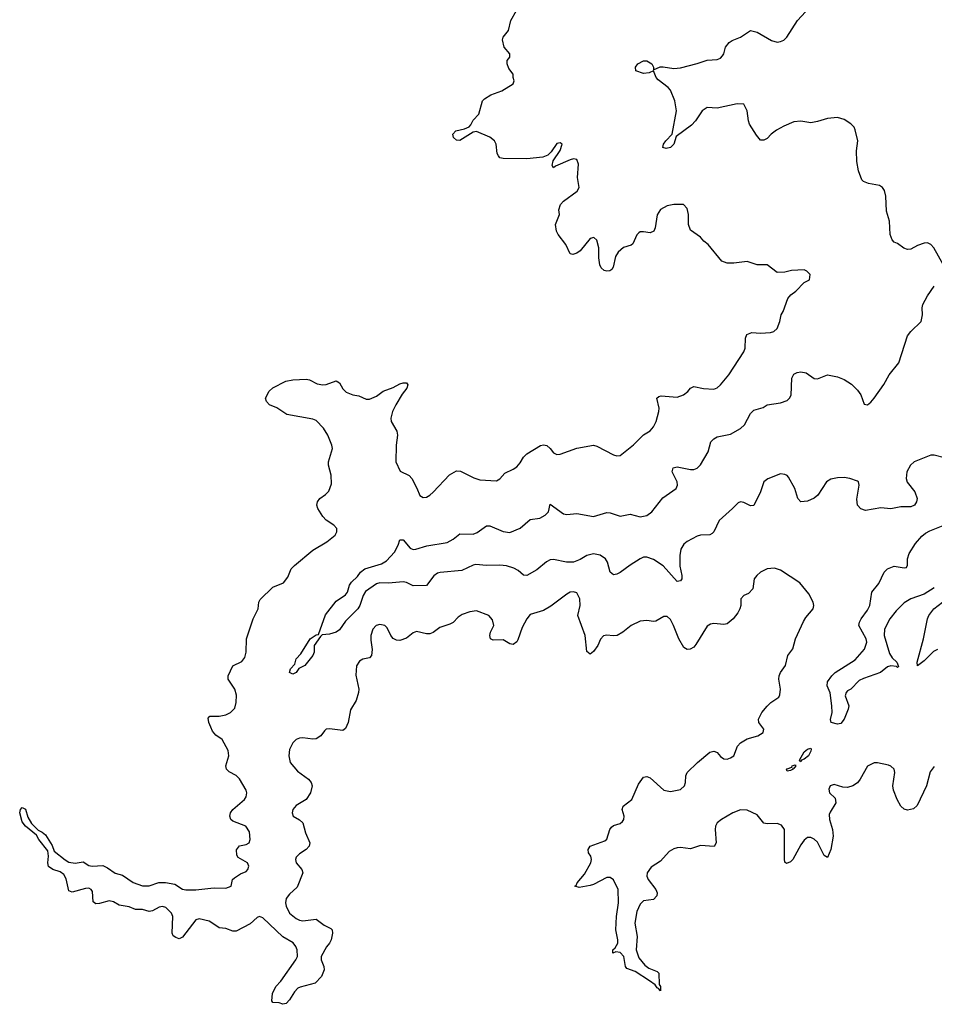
# Model space of a CAD drawing. Header units: inches. Extents: x 2396598 to 2566999, y 262085 to 451979.
# Tile 155 of 256: x 2408855 to 2414330, y 422024 to 427915. Entities that reach past the tile are written whole.
import ezdxf

# ---------------------------------------------------------------- set-up
doc = ezdxf.new("R2010")
doc.units = ezdxf.units.IN
doc.header["$MEASUREMENT"] = 0
doc.layers.add('C4402', color=7, linetype='Continuous')
doc.layers.add('C4412', color=7, linetype='Continuous')

msp = doc.modelspace()

# ---------------------------------------------------------------- linework, layer by layer
at = {"layer": 'C4402', "color": 5, "elevation": 80}
for points in [[(2410000, 423681.2), (2409987.4, 423710), (2409983.6, 423736.4), (2409992.7, 423747.3), (2410000, 423747.3)], [(2410000, 422514.4), (2409990, 422521), (2409930, 422535.5), (2409910, 422528.2), (2409830, 422424.7), (2409810, 422416.3), (2409790, 422423.5), (2409774.1, 422434.1), (2409767.6, 422450), (2409771.4, 422550), (2409762.9, 422570), (2409730, 422603.1), (2409710, 422608.1), (2409690, 422604.6), (2409650, 422582.5), (2409630, 422579), (2409590, 422591.5), (2409549.3, 422590), (2409510, 422607.7), (2409450, 422617.4), (2409416.2, 422636.2), (2409390, 422642.6), (2409333.6, 422626.4), (2409310, 422624.7), (2409295.9, 422635.9), (2409290, 422698), (2409282.4, 422710), (2409270, 422718), (2409250, 422716.8), (2409170, 422694.5), (2409150, 422703.6), (2409133.9, 422773.9), (2409120.3, 422800.3), (2409096.8, 422816.8), (2409052.7, 422830), (2409028.2, 422848.2), (2409024, 422870), (2409028.5, 422910), (2409022.7, 422942.7), (2408970, 423009), (2408956.2, 423036.2), (2408890, 423089.8), (2408870, 423116.2), (2408855.1, 423170), (2408860.9, 423190), (2408870, 423200.7), (2408890, 423190.8), (2408903, 423143), (2408925.3, 423105.2), (2408964.9, 423064.9), (2408990, 423053.4), (2409010, 423037.3), (2409050, 422974), (2409060.9, 422940.9), (2409127.2, 422887.2), (2409150, 422874.7), (2409188.2, 422868.2), (2409235.5, 422875.5), (2409270, 422855.2), (2409289.4, 422849.4), (2409353.7, 422853.7), (2409381.1, 422841.1), (2409427.4, 422807.4), (2409470, 422796.1), (2409533.4, 422753.4), (2409590, 422733.4), (2409630, 422731.6), (2409687.9, 422752.1), (2409727.8, 422752.2), (2409783, 422743), (2409830, 422713.5), (2409850, 422708.9), (2409910, 422708.1), (2410000, 422718.7)]]:
    msp.add_lwpolyline(points, dxfattribs=at)
at = {"layer": 'C4412', "color": 5}
for points, elevation in [([(2410000, 423747.3), (2410050, 423747.3), (2410090, 423755.5), (2410117.7, 423770), (2410143.8, 423796.2), (2410151.9, 423830), (2410153.5, 423873.5), (2410142, 423910), (2410102.7, 423970), (2410103.1, 423990), (2410130.7, 424049.3), (2410185.8, 424074.2), (2410202.2, 424097.8), (2410209.9, 424130.1), (2410213.2, 424210), (2410253.1, 424330), (2410281.7, 424390), (2410286.3, 424430), (2410294.9, 424445.1), (2410370, 424519.3), (2410434.7, 424545.2), (2410459.7, 424580.2), (2410480.5, 424630), (2410501.1, 424650), (2410610, 424741.7), (2410694.5, 424790), (2410742.7, 424830), (2410753.2, 424850), (2410752.7, 424870), (2410735.1, 424890), (2410690, 424921.1), (2410670, 424943), (2410640.4, 424990), (2410634.3, 425010), (2410638.3, 425030), (2410651.5, 425050), (2410685.8, 425074.2), (2410705.4, 425094.6), (2410722.5, 425137.5), (2410720.5, 425190), (2410704.4, 425250), (2410704.1, 425270), (2410726.6, 425350), (2410724.5, 425370), (2410700.2, 425430), (2410674.2, 425470), (2410630, 425516.1), (2410610, 425524.8), (2410453.3, 425553.3), (2410393.5, 425593.5), (2410350, 425611.2), (2410332.6, 425630), (2410327.1, 425650), (2410347.6, 425692.4), (2410370, 425712.4), (2410448.2, 425751.8), (2410490, 425761.1), (2410570, 425764), (2410590, 425760.7), (2410635.8, 425735.8), (2410670, 425730.2), (2410690, 425731.3), (2410750, 425753.2), (2410770, 425742.6), (2410790, 425706.3), (2410810, 425685.4), (2410849.7, 425670.3), (2410885, 425665), (2410930, 425645.2), (2410950, 425645.4), (2410990, 425663.2), (2411030, 425692.6), (2411090, 425714.9), (2411130, 425736), (2411150, 425743.1), (2411170, 425743), (2411179.5, 425730), (2411171.6, 425710), (2411144.7, 425675.3), (2411106.2, 425610), (2411087.1, 425570), (2411076.1, 425530), (2411078.5, 425510), (2411112.4, 425452.4), (2411116.5, 425430), (2411109.3, 425370), (2411106.9, 425270), (2411133.5, 425213.5), (2411186.9, 425186.9), (2411202.6, 425170), (2411232.6, 425112.6), (2411250, 425068), (2411270, 425055.3), (2411290, 425058.3), (2411310, 425069.1), (2411330, 425087.7), (2411428.6, 425191.4), (2411470, 425215.2), (2411494.4, 425214.4), (2411573.7, 425173.7), (2411610, 425160.9), (2411710, 425155.3), (2411730, 425168), (2411758.6, 425201.4), (2411810, 425225.7), (2411830, 425240.4), (2411850, 425263), (2411870, 425297.1), (2411890, 425317), (2411971.9, 425368.1), (2411990, 425371), (2412010, 425367.6), (2412030.2, 425350.2), (2412050, 425323.7), (2412070, 425313.7), (2412090, 425316), (2412190, 425351.6), (2412290, 425368.7), (2412310, 425363.1), (2412410, 425312), (2412430, 425306.4), (2412450, 425308.4), (2412530, 425370.4), (2412588.7, 425431.3), (2412630, 425455.8), (2412650, 425479.3), (2412665.7, 425510), (2412680.7, 425570), (2412683.6, 425590), (2412669.6, 425650), (2412680.3, 425659.7), (2412695.8, 425664.2), (2412790, 425655.8), (2412829.5, 425670), (2412854, 425690), (2412870, 425710.6), (2412890, 425720.5), (2412949.1, 425709.1), (2413010, 425704.2), (2413030, 425712.7), (2413049.5, 425730), (2413099.6, 425790), (2413190, 425927.3), (2413198.7, 425950), (2413199.5, 426010), (2413207.7, 426032.3), (2413237, 426043), (2413290, 426039.3), (2413350, 426043), (2413368.7, 426050), (2413390, 426066.8), (2413406, 426110), (2413413.2, 426150), (2413425.2, 426170), (2413453.4, 426246.6), (2413471.7, 426268.3), (2413502, 426290), (2413550, 426342), (2413582, 426358), (2413586, 426390), (2413566, 426410), (2413550, 426418), (2413474.6, 426414.6), (2413435.3, 426404.7), (2413390, 426402), (2413330, 426448.7), (2413270, 426449), (2413208.9, 426468.9), (2413130, 426459), (2413090, 426459), (2413058, 426470), (2412975.3, 426570), (2412949.5, 426589.5), (2412930, 426614), (2412870, 426655.3), (2412859.3, 426690), (2412858, 426750), (2412850, 426786), (2412828.9, 426808.9), (2412770, 426809), (2412730, 426801.2), (2412690, 426779), (2412670, 426748), (2412659.1, 426670), (2412650.5, 426649.5), (2412630, 426639.3), (2412590, 426646), (2412570, 426645.2), (2412561.1, 426638.9), (2412550, 426628.7), (2412526, 426574), (2412514.6, 426565.4), (2412470, 426552.3), (2412436.7, 426523.3), (2412422.3, 426497.7), (2412406.7, 426433.3), (2412399.2, 426420.8), (2412388.2, 426411.8), (2412370, 426409.6), (2412353.6, 426413.6), (2412335.1, 426430), (2412328.1, 426448.1), (2412321.6, 426490), (2412322, 426550), (2412310, 426595.3), (2412292.5, 426612.5), (2412270, 426605.2), (2412210, 426531.8), (2412190, 426518.4), (2412166, 426510), (2412150, 426514), (2412123.7, 426570), (2412078, 426630), (2412069.4, 426650), (2412062.7, 426690), (2412087, 426750), (2412083.3, 426776.7), (2412091.4, 426808.6), (2412111.2, 426828.8), (2412192.3, 426890), (2412203.7, 426910), (2412195.1, 426970), (2412199.3, 427050), (2412190, 427078), (2412170, 427082.7), (2412150, 427076.2), (2412061.6, 427038.4), (2412050, 427029.6), (2412043.2, 427043.2), (2412049.3, 427070.7), (2412090, 427132), (2412102, 427170), (2412090, 427179), (2412070, 427174), (2412036.3, 427123.7), (2412015.9, 427104.1), (2411987.5, 427092.5), (2411890, 427082), (2411750, 427083.7), (2411730, 427089.3), (2411720.5, 427100.5), (2411713.8, 427113.8), (2411707, 427170), (2411697, 427190), (2411670, 427211.6), (2411590, 427245.2), (2411570, 427241.2), (2411490, 427193), (2411470, 427194.7), (2411451.6, 427210), (2411448.4, 427230), (2411466, 427250), (2411518.6, 427261.4), (2411545.1, 427274.9), (2411554.8, 427285.2), (2411570, 427314.8), (2411602.7, 427350), (2411626, 427430), (2411638, 427442), (2411675.3, 427464.7), (2411742, 427490), (2411808.9, 427531.1), (2411815.3, 427550), (2411809.1, 427569.1), (2411809, 427590), (2411782.9, 427622.9), (2411772.7, 427650), (2411773.2, 427670), (2411788.7, 427690), (2411788.7, 427710), (2411755.3, 427750), (2411744.7, 427795.3), (2411749.1, 427810.9), (2411782, 427850), (2411795.3, 427910), (2411828.7, 427970)], 80), ([(2414382.6, 426450), (2414326.6, 426550), (2414309.4, 426570), (2414290, 426579.7), (2414270, 426578.5), (2414230, 426563.9), (2414190, 426541.5), (2414170, 426540.4), (2414147.6, 426547.6), (2414110, 426576.1), (2414090, 426583.5), (2414077.6, 426597.6), (2414066.7, 426630), (2414062.5, 426710), (2414044, 426770), (2414039.3, 426859.3), (2414032.3, 426892.3), (2414020.8, 426910), (2414002.3, 426922.3), (2413935.3, 426935.3), (2413906.3, 426946.3), (2413896.6, 426956.6), (2413876.1, 427010), (2413866.6, 427066.6), (2413864.1, 427130), (2413871.4, 427190), (2413856.1, 427256.1), (2413850, 427272.7), (2413830, 427292.7), (2413790, 427317.2), (2413750, 427329.2), (2413690, 427323.7), (2413630, 427305.1), (2413590, 427298.4), (2413530, 427307.3), (2413490, 427302.9), (2413430, 427278.4), (2413386.1, 427253.9), (2413354, 427230), (2413330, 427203.7), (2413310, 427194.5), (2413290, 427195.1), (2413264.7, 427224.7), (2413224.5, 427290), (2413217, 427310), (2413209.5, 427369.5), (2413189.3, 427409.3), (2413150, 427411.8), (2413030, 427385.6), (2412970.6, 427389.4), (2412940.7, 427370), (2412900.5, 427310), (2412876.3, 427283.7), (2412784.1, 427215.9), (2412771.3, 427170), (2412750.4, 427150), (2412724.9, 427144.9), (2412705.2, 427150), (2412709.6, 427170), (2412722.9, 427190), (2412760.9, 427230), (2412787.6, 427370), (2412777, 427430), (2412750, 427494), (2412737.2, 427510), (2412676, 427556), (2412665.1, 427570), (2412650, 427609), (2412623.9, 427596.1), (2412590, 427592.8), (2412543.7, 427610), (2412540.7, 427630), (2412556.2, 427650), (2412590, 427668.8), (2412610, 427668.8), (2412639.3, 427650), (2412648.4, 427630), (2412650, 427614), (2412688, 427632), (2412706.2, 427633.8), (2412770, 427623.7), (2412810, 427626.7), (2412910, 427652), (2412970, 427672.4), (2413030, 427677.1), (2413050, 427684.9), (2413061.7, 427698.3), (2413069.7, 427710.3), (2413080.7, 427750), (2413102.2, 427777.7), (2413119.3, 427790), (2413170, 427810.3), (2413230, 427850.5), (2413270, 427840.4), (2413356, 427790), (2413390, 427780.3), (2413410, 427783.7), (2413430, 427793), (2413447, 427810), (2413511.6, 427910), (2413558.2, 427961.8)], 60), ([(2414390, 425294), (2414329.2, 425309.2), (2414310, 425309.3), (2414210, 425269.8), (2414186.7, 425250), (2414166, 425210), (2414161.5, 425170), (2414167.8, 425147.8), (2414213.4, 425090), (2414226.8, 425050), (2414222.8, 425030), (2414210.6, 425009.4), (2414190, 424999.3), (2414130, 424999.5), (2414070, 424987.6), (2414010, 424994), (2413918.6, 424978.6), (2413890, 424989.2), (2413869.3, 425010), (2413866.6, 425046.6), (2413880.7, 425130), (2413876, 425150), (2413870, 425154.5), (2413824, 425170), (2413790, 425175.6), (2413750, 425174), (2413710, 425165.7), (2413684.9, 425150), (2413632.2, 425070), (2413610, 425051.8), (2413570, 425034.5), (2413530, 425029.2), (2413512.7, 425050), (2413495.1, 425110), (2413457.4, 425177.4), (2413448.5, 425188.5), (2413434.7, 425194.7), (2413410, 425196.8), (2413332.8, 425167.2), (2413310.4, 425150), (2413290.5, 425090), (2413250, 425007.8), (2413230, 425005.6), (2413190, 425025.8), (2413170, 425030.9), (2413155.2, 425024.8), (2413122.6, 424990), (2413041.3, 424918.7), (2413010.2, 424849.8), (2412999.6, 424840.4), (2412986.7, 424833.3), (2412930, 424831.3), (2412910, 424824.7), (2412850, 424793), (2412830, 424776.9), (2412813.1, 424746.9), (2412806.2, 424710), (2412806, 424646), (2412819.5, 424590), (2412819.3, 424570), (2412810, 424558), (2412790, 424554.5), (2412707, 424647), (2412650, 424685.7), (2412610, 424699.8), (2412590, 424698.5), (2412570, 424688.5), (2412508.4, 424651.6), (2412450, 424607.1), (2412430, 424596.8), (2412410, 424593.5), (2412389.1, 424609.1), (2412374.2, 424670), (2412361.5, 424690), (2412330, 424710.7), (2412290, 424719.9), (2412250, 424709.2), (2412210, 424684.3), (2412170, 424668.3), (2412128.2, 424668.2), (2412050, 424685.5), (2412030, 424682.8), (2412008.2, 424671.8), (2411950, 424624), (2411890, 424589.6), (2411870, 424591.8), (2411839, 424619), (2411813.9, 424633.9), (2411770, 424646.6), (2411730, 424651.9), (2411650, 424648.5), (2411585.5, 424654.5), (2411570, 424651.8), (2411501.5, 424618.5), (2411371.8, 424608.2), (2411357, 424603), (2411333.4, 424586.6), (2411290, 424529.5), (2411210, 424527.6), (2411170, 424547), (2411150, 424551.8), (2411062.7, 424542.7), (2411010, 424546), (2410990, 424539.3), (2410925.4, 424494.6), (2410912, 424470), (2410892, 424410), (2410878.7, 424390), (2410804.4, 424315.6), (2410770, 424263.7), (2410750, 424249.5), (2410710, 424239.3), (2410665.4, 424234.6), (2410654.8, 424225.2), (2410618.8, 424170), (2410618, 424130), (2410610.6, 424110), (2410561, 424050), (2410526.8, 424033.2), (2410510, 424009.3), (2410490, 423999), (2410469.5, 424009.5), (2410475.3, 424030), (2410501.2, 424058.8), (2410509.5, 424090.5), (2410538.4, 424121.6), (2410594, 424210), (2410630, 424234), (2410643.1, 424236.9), (2410685.4, 424354.6), (2410750, 424435.5), (2410805.4, 424474.6), (2410817.2, 424490), (2410830, 424532), (2410842, 424550), (2410877, 424583), (2410896, 424610), (2410921.2, 424630), (2411020.4, 424659.6), (2411050, 424676.5), (2411098.7, 424730), (2411121.2, 424770), (2411130, 424802), (2411150, 424802), (2411192.8, 424752.8), (2411210, 424745.5), (2411226.2, 424746.2), (2411292.5, 424767.5), (2411413.6, 424786.4), (2411450, 424806.3), (2411490, 424839.5), (2411570, 424836.9), (2411593.5, 424846.5), (2411650, 424886.7), (2411670, 424886.7), (2411750, 424853.4), (2411790, 424847.2), (2411850, 424872), (2411910, 424925.3), (2411968.2, 424931.8), (2412001.2, 424950), (2412020.9, 424970), (2412030, 425016), (2412110, 424958.7), (2412130, 424954.3), (2412190, 424960.2), (2412290, 424942.6), (2412370, 424966.3), (2412390, 424964), (2412450, 424944.5), (2412510, 424956.9), (2412570, 424940.1), (2412610, 424948.4), (2412638.7, 424970), (2412705.5, 425054.5), (2412783.8, 425110), (2412792.5, 425130), (2412789.8, 425150), (2412761.5, 425210), (2412766.5, 425233.5), (2412790, 425238.8), (2412870, 425223.8), (2412890, 425224.1), (2412910, 425232.2), (2412930, 425251.5), (2412976, 425330), (2412991.3, 425388.7), (2413010, 425408), (2413030, 425419.1), (2413110, 425435.5), (2413170, 425468.5), (2413193.3, 425490), (2413230, 425559.1), (2413250, 425578), (2413305.1, 425594.9), (2413330, 425610.5), (2413410, 425621.6), (2413450, 425636.3), (2413463.7, 425650), (2413472.4, 425667.6), (2413477.6, 425770), (2413490, 425793.4), (2413510, 425803.8), (2413530, 425808.2), (2413562, 425802), (2413610, 425767.3), (2413630, 425766.8), (2413690, 425790.7), (2413750, 425779.1), (2413790, 425762), (2413834.2, 425734.2), (2413870, 425698.8), (2413890.8, 425670), (2413910, 425614), (2413930, 425611.3), (2413950, 425626), (2413970, 425651), (2414027.7, 425732.3), (2414060.5, 425790), (2414117.8, 425862.2), (2414170, 426024), (2414189.6, 426050), (2414251.8, 426110), (2414259.6, 426150), (2414257.6, 426190), (2414261.6, 426210), (2414290, 426262), (2414330, 426320.5)], 60), ([(2414330, 424516.4), (2414270, 424477.3), (2414190, 424449.8), (2414150, 424425.3), (2414101.4, 424378.6), (2414064.2, 424330), (2414032.1, 424267.9), (2414030.1, 424230), (2414062.1, 424122.1), (2414076.9, 424096.9), (2414106, 424070), (2414115.5, 424044.5), (2414110, 424039), (2414104.1, 424044.1), (2414070, 424048.7), (2414050, 424042), (2414007.2, 424010), (2413905.9, 423974.1), (2413879.4, 423960.6), (2413830, 423909.6), (2413810, 423899.5), (2413801.6, 423890), (2413796.4, 423870), (2413818.3, 423810), (2413814.7, 423790), (2413790, 423729.7), (2413770, 423703.5), (2413750, 423699.8), (2413713.2, 423710), (2413708.4, 423728.4), (2413718.5, 423770), (2413717.1, 423810), (2413706.8, 423886.8), (2413687.9, 423930), (2413690, 423952.7), (2413716.9, 423990), (2413737.4, 424010), (2413856, 424084), (2413912.2, 424147.8), (2413925.8, 424190), (2413922.8, 424210), (2413878.4, 424290), (2413881.6, 424310), (2413892.4, 424330), (2413930, 424382), (2413943.5, 424410), (2413955.8, 424490), (2413998, 424542), (2414029.8, 424610.2), (2414050, 424628.8), (2414090, 424644.4), (2414150, 424635.3), (2414162.7, 424637.3), (2414169.6, 424650.4), (2414169.8, 424689.8), (2414179.4, 424720.6), (2414218.2, 424781.8), (2414254.9, 424825.1), (2414277, 424843), (2414303.7, 424856.3), (2414403.1, 424896.9)], 60), ([(2414330, 423447), (2414306, 423414), (2414283.7, 423330), (2414226.6, 423213.4), (2414206.2, 423193.8), (2414170, 423186), (2414150, 423192), (2414129.7, 423209.7), (2414108.2, 423248.2), (2414085.6, 423305.6), (2414080.7, 423330), (2414094, 423410), (2414089.2, 423430), (2414070, 423449.2), (2414055.3, 423455.3), (2413990, 423469.3), (2413970, 423469.2), (2413930, 423449), (2413886.4, 423370), (2413870, 423349.6), (2413842.8, 423330), (2413810, 423320.7), (2413783.3, 423323.3), (2413730, 423339.3), (2413707.3, 423330), (2413698.8, 423310), (2413702.8, 423290), (2413736.7, 423256.7), (2413740.5, 423230), (2413705.8, 423174.2), (2413701.4, 423158.6), (2413702.6, 423130), (2413721.2, 423070), (2413724.5, 423030), (2413710, 422949.3), (2413690, 422901.2), (2413670, 422914.5), (2413630, 422993.5), (2413610, 423010.9), (2413590, 423021), (2413570, 423021.1), (2413550, 423006.3), (2413530, 422978), (2413483.1, 422890), (2413470, 422875.8), (2413445.6, 422865.6), (2413434.5, 422874.5), (2413432.6, 422892.6), (2413432.6, 423070), (2413415.4, 423095.4), (2413390, 423106.3), (2413330, 423103.1), (2413310, 423108.2), (2413270, 423157.6), (2413210, 423185.1), (2413170, 423187.1), (2413124.4, 423170), (2413055.5, 423130), (2413030.3, 423109.7), (2413020.4, 423090), (2413017.6, 423070), (2413024.9, 422990), (2413011.7, 422968.3), (2412930, 422973.5), (2412870, 422954), (2412810, 422961.3), (2412790, 422960.5), (2412770, 422953.6), (2412742.8, 422937.3), (2412690, 422880.9), (2412635.6, 422844.4), (2412610.5, 422810), (2412608.5, 422790), (2412618, 422770), (2412663.8, 422710), (2412670.4, 422690), (2412668.2, 422671.8), (2412648.4, 422651.6), (2412590, 422643.7), (2412570, 422622.7), (2412550, 422579.3), (2412537.2, 422510), (2412550.3, 422430), (2412545.4, 422350), (2412561.4, 422301.4), (2412597.1, 422257.1), (2412620.6, 422240.6), (2412670, 422220.4), (2412681.6, 422210), (2412682.8, 422142.8), (2412690.4, 422130), (2412690, 422104), (2412679, 422119), (2412670, 422122), (2412659.7, 422139.7), (2412624.5, 422164.5), (2412539.6, 422219.6), (2412490, 422237), (2412481.3, 422250), (2412470.7, 422310.7), (2412450, 422334), (2412422.8, 422337.2), (2412406, 422330), (2412406.6, 422350), (2412419.1, 422360.9), (2412435.1, 422390), (2412436.1, 422410), (2412423.5, 422470), (2412426.9, 422550), (2412439.8, 422630), (2412437.2, 422710), (2412410, 422768), (2412390, 422783.1), (2412370, 422782.5), (2412290, 422741.1), (2412270, 422735.1), (2412203.6, 422723.6), (2412178, 422730), (2412185.6, 422734.4), (2412192.3, 422750), (2412237, 422803), (2412273.3, 422870), (2412278.4, 422890), (2412274, 422910), (2412260.9, 422930), (2412258, 422950), (2412269.3, 422970), (2412358.7, 423001.3), (2412370, 423011.3), (2412387.3, 423070), (2412396.9, 423083.1), (2412410, 423094.4), (2412450, 423106.4), (2412462.7, 423117.3), (2412471.8, 423130), (2412474, 423150), (2412462.4, 423190), (2412467.8, 423210), (2412518.4, 423250), (2412559.5, 423340.5), (2412590, 423383), (2412610, 423386.7), (2412630, 423379.5), (2412710, 423304.6), (2412750, 423297.7), (2412810, 423309.2), (2412834, 423330), (2412839.7, 423350), (2412842, 423390), (2412850, 423410.4), (2412911.5, 423470), (2412987, 423533), (2413010, 423539.3), (2413017, 423537), (2413030, 423530.6), (2413050, 423506.4), (2413070, 423492.4), (2413090, 423490.4), (2413110, 423497.6), (2413130, 423510.6), (2413152.1, 423567.9), (2413170, 423588.4), (2413210, 423612.7), (2413274, 423630), (2413305.2, 423650), (2413309, 423670), (2413279, 423710), (2413277.2, 423730), (2413298.4, 423770), (2413330, 423807.7), (2413352.3, 423830), (2413398.4, 423861.6), (2413405.3, 423874.7), (2413409.8, 423910), (2413399.7, 423970), (2413400.5, 423990), (2413409.6, 424010), (2413438.4, 424050), (2413454, 424110), (2413482.9, 424150), (2413499.7, 424210), (2413546.3, 424313.7), (2413561, 424339), (2413604.4, 424390), (2413608.4, 424410), (2413603.9, 424430), (2413579.8, 424479.8), (2413524.8, 424544.8), (2413410, 424622), (2413373.6, 424633.6), (2413330, 424628.7), (2413290, 424609), (2413266.8, 424590), (2413251, 424570), (2413242.8, 424510), (2413217.5, 424482.5), (2413190, 424469), (2413171, 424450), (2413172.2, 424410), (2413165.3, 424390), (2413154.2, 424365.8), (2413126.5, 424330), (2413090, 424301), (2413070, 424296.4), (2413010, 424302.9), (2412990, 424298.4), (2412970, 424287), (2412903, 424177), (2412890, 424161.6), (2412869.5, 424149.5), (2412850, 424147), (2412830, 424158), (2412800.5, 424210), (2412769.6, 424290), (2412750, 424327), (2412730, 424344.7), (2412710, 424344.2), (2412663.4, 424316.6), (2412650, 424314.5), (2412610, 424320.5), (2412570, 424316.2), (2412514.8, 424290), (2412466, 424250), (2412431.3, 424230), (2412407.6, 424227.6), (2412370, 424232.7), (2412350, 424229.2), (2412332.2, 424207.8), (2412315.3, 424170), (2412290, 424134.5), (2412270, 424119.6), (2412250, 424134), (2412240.4, 424230), (2412197, 424350), (2412209.6, 424410), (2412207.6, 424450), (2412190, 424486), (2412170, 424492), (2412150, 424489.3), (2412130, 424478), (2412034, 424406), (2411990, 424380.5), (2411910, 424355.6), (2411890, 424329.4), (2411862.6, 424277.4), (2411836.1, 424203.9), (2411830, 424193.3), (2411810, 424177.4), (2411790, 424180.5), (2411750, 424204), (2411690, 424203), (2411673.2, 424210), (2411669.7, 424229.7), (2411674.3, 424250), (2411692.4, 424290), (2411684.9, 424324.9), (2411662.7, 424350), (2411590, 424377.4), (2411550, 424372.8), (2411504, 424356), (2411480.2, 424339.8), (2411450, 424308.2), (2411430, 424297.4), (2411370, 424278), (2411330, 424247.9), (2411310, 424240.7), (2411290, 424240.3), (2411230, 424254.7), (2411210, 424246.3), (2411170, 424214), (2411130, 424200.9), (2411110, 424201.7), (2411090, 424211.8), (2411076.3, 424230), (2411055.5, 424275.5), (2411041.2, 424290), (2411010, 424296.9), (2410988.2, 424290), (2410970, 424269.2), (2410958, 424230), (2410957, 424203), (2410965.9, 424145.9), (2410960.3, 424110), (2410950, 424097.4), (2410910, 424088.2), (2410890, 424077.6), (2410870.3, 424049.7), (2410867.1, 423992.9), (2410884.7, 423910), (2410883.6, 423890), (2410870, 423840.9), (2410835.3, 423784.8), (2410821.1, 423710), (2410805.5, 423674.5), (2410790, 423662), (2410710, 423671.8), (2410690.6, 423669.4), (2410679.1, 423660.9), (2410657.3, 423630), (2410630, 423611.8), (2410609.7, 423609.7), (2410550, 423618.7), (2410530, 423616.3), (2410510, 423607.6), (2410490, 423587.6), (2410470, 423549.2), (2410465.4, 423510), (2410474.9, 423470), (2410518.1, 423418.1), (2410583.6, 423370), (2410599.3, 423350), (2410606.5, 423330), (2410596.3, 423290), (2410570.2, 423250), (2410510, 423212.4), (2410490, 423189), (2410486, 423170), (2410492.4, 423150), (2410530, 423127.9), (2410550.1, 423110.1), (2410566.1, 423050), (2410592.8, 422990), (2410588.3, 422970), (2410570.2, 422950), (2410530, 422925), (2410510, 422904.5), (2410505.5, 422890), (2410510.2, 422870), (2410543.2, 422830), (2410550.1, 422810), (2410515.8, 422724.2), (2410470, 422683.5), (2410450, 422655.8), (2410445.5, 422630), (2410449.4, 422610), (2410471, 422570), (2410510, 422537.1), (2410530, 422526.6), (2410550, 422522.6), (2410630, 422532.9), (2410678.2, 422498.2), (2410717.5, 422477.5), (2410725.5, 422470), (2410727.1, 422450), (2410719.6, 422410), (2410710.2, 422390), (2410692.1, 422367.9), (2410659.6, 422310), (2410660.3, 422290), (2410676.5, 422250), (2410678.3, 422230), (2410662.4, 422190), (2410623, 422150), (2410533.2, 422126.8), (2410520.1, 422119.9), (2410501, 422099), (2410470, 422049.6), (2410449.4, 422029.4), (2410430, 422023.7), (2410407.7, 422032.3), (2410370, 422035.3), (2410365.4, 422045.4), (2410368.7, 422088.7), (2410387.9, 422130), (2410417.5, 422162.5), (2410509, 422290), (2410518.6, 422310), (2410515.6, 422350), (2410507.9, 422370), (2410491.4, 422391.4), (2410430, 422428), (2410310, 422540.3), (2410290, 422549.8), (2410276.3, 422543.7), (2410235.7, 422504.3), (2410150, 422461.1), (2410130, 422461.4), (2410090, 422477.4), (2410050, 422481.8), (2410000, 422514.4)], 80), ([(2414350, 424146), (2414325.5, 424134.5), (2414270, 424078), (2414230, 424049.2), (2414226.6, 424070), (2414264.5, 424210), (2414289.4, 424330), (2414298, 424350), (2414327.6, 424390), (2414378.4, 424430)], 60), ([(2410000, 422718.7), (2410021.2, 422721.2), (2410090, 422718), (2410120.9, 422730), (2410129.4, 422770), (2410140.1, 422779.9), (2410176.4, 422803.6), (2410210, 422818.5), (2410220.9, 422830), (2410227.2, 422850), (2410218.9, 422870), (2410162.5, 422902.5), (2410155.6, 422915.6), (2410153, 422947), (2410170, 422972.2), (2410210, 422978.9), (2410229.7, 422990.2), (2410234.8, 423010), (2410230, 423056), (2410209.5, 423090), (2410130, 423118.9), (2410118.9, 423130), (2410113.5, 423150), (2410117.2, 423170), (2410130.9, 423190), (2410201, 423250), (2410210, 423264.4), (2410213.8, 423290), (2410210, 423305.2), (2410170, 423372.3), (2410150, 423391.9), (2410110, 423414.8), (2410092.6, 423430), (2410089.8, 423450), (2410107.6, 423510), (2410103.3, 423543.3), (2410068, 423608), (2410030, 423634.5), (2410010, 423658.3), (2410000, 423681.2)], 80)]:
    msp.add_lwpolyline(points, dxfattribs=dict(at, elevation=elevation))
at = {"layer": 'C4412', "color": 5, "elevation": 60}
for points in [[(2413530, 423475.3), (2413523.7, 423483.7), (2413550, 423533.7), (2413570, 423550.4), (2413590, 423556), (2413593, 423550), (2413590, 423538), (2413576.3, 423510), (2413550, 423489.5), (2413535.9, 423484.1)], [(2413490, 423435.3), (2413483.6, 423436.4), (2413484.7, 423430), (2413470, 423422.7), (2413450, 423418), (2413446, 423426), (2413450, 423432), (2413478, 423442), (2413479, 423450), (2413496.3, 423456.3), (2413501, 423450)]]:
    msp.add_lwpolyline(points, close=True, dxfattribs=at)

doc.saveas('drawing.dxf')
